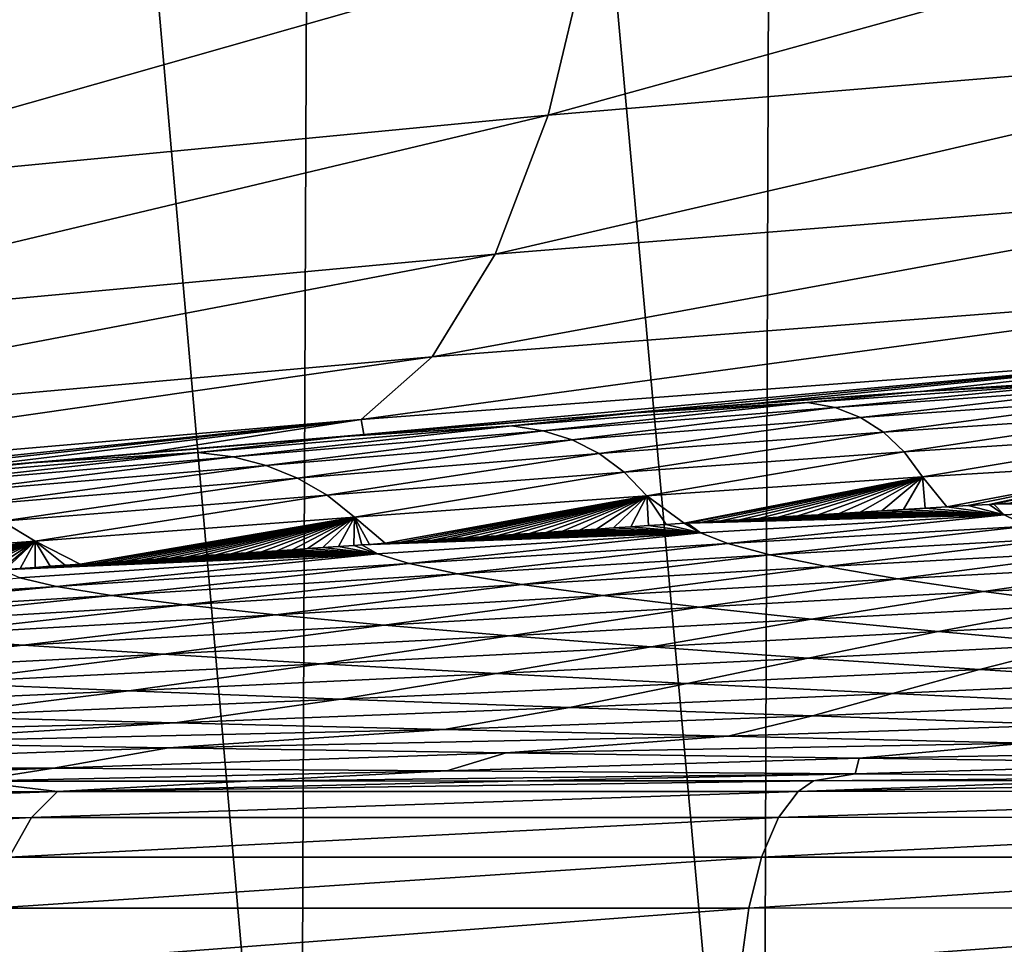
# Model space of a CAD drawing. Header units: metres. Extents: x -136 to 36, y -263 to -20.
# Tile 40 of 99: x -8.9 to -6.12, y -69.53 to -66.92. Entities that reach past the tile are written whole.
import ezdxf

# ---------------------------------------------------------------- set-up
doc = ezdxf.new("R2010")
doc.units = ezdxf.units.M
doc.layers.add('solid_11_382_034_XXX', color=7, linetype='CONTINUOUS')

msp = doc.modelspace()

# ---------------------------------------------------------------- linework, layer by layer
at = {"layer": 'solid_11_382_034_XXX'}
for points in [[(-9.385598, -71.42791, 21.029778), (-8.108493, -71.428543, 21.555204), (-9.320949, -57.603088, 21.058556)], [(-8.108493, -71.428543, 21.555204), (-8.051763, -57.603088, 21.576492), (-9.320949, -57.603088, 21.058556)], [(-8.108493, -71.428543, 21.555204), (-6.802146, -71.429276, 22.003044), (-8.051763, -57.603088, 21.576492)], [(-6.802146, -71.429276, 22.003044), (-6.753975, -57.603088, 22.017899), (-8.051763, -57.603088, 21.576492)], [(-6.802146, -71.429276, 22.003044), (-5.471271, -71.430115, 22.371675), (-6.753975, -57.603088, 22.017899)], [(-5.471271, -71.430115, 22.371675), (-5.432197, -57.603088, 22.381208), (-6.753975, -57.603088, 22.017899)], [(-7.21252, -66.14875, -22.361744), (-7.291728, -66.709427, -22.75013), (-9.639682, -66.944496, -21.849821)], [(-9.519383, -66.389381, -21.476698), (-7.21252, -66.14875, -22.361744), (-9.639682, -66.944496, -21.849821)], [(-4.90018, -66.50061, -23.389259), (-4.976851, -66.989738, -23.873854), (-7.407676, -67.193481, -23.223112)], [(-7.291728, -66.709427, -22.75013), (-4.90018, -66.50061, -23.389259), (-7.407676, -67.193481, -23.223112)], [(-7.291728, -66.709427, -22.75013), (-7.407676, -67.193481, -23.223112), (-9.804714, -67.423759, -22.302496)], [(-9.639682, -66.944496, -21.849821), (-7.291728, -66.709427, -22.75013), (-9.804714, -67.423759, -22.302496)], [(-4.976851, -66.989738, -23.873854), (-5.076793, -67.386436, -24.432953), (-7.556828, -67.586166, -23.766273)], [(-7.407676, -67.193481, -23.223112), (-4.976851, -66.989738, -23.873854), (-7.556828, -67.586166, -23.766273)], [(-7.407676, -67.193481, -23.223112), (-7.556828, -67.586166, -23.766273), (-10.009449, -67.812561, -22.820921)], [(-9.804714, -67.423759, -22.302496), (-7.407676, -67.193481, -23.223112), (-10.009449, -67.812561, -22.820921)], [(-5.076793, -67.386436, -24.432953), (-5.196957, -67.678612, -25.049513), (-7.734636, -67.875496, -24.363049)], [(-7.556828, -67.586166, -23.766273), (-5.076793, -67.386436, -24.432953), (-7.734636, -67.875496, -24.363049)], [(-7.556828, -67.586166, -23.766273), (-7.734636, -67.875496, -24.363049), (-10.247643, -68.099037, -23.389288)], [(-10.009449, -67.812561, -22.820921), (-7.556828, -67.586166, -23.766273), (-10.247643, -68.099037, -23.389288)], [(-5.196957, -67.678612, -25.049513), (-5.33368, -67.857361, -25.704729), (-7.935678, -68.052658, -24.995239)], [(-7.734636, -67.875496, -24.363049), (-5.196957, -67.678612, -25.049513), (-7.935678, -68.052658, -24.995239)], [(-7.734636, -67.875496, -24.363049), (-7.935678, -68.052658, -24.995239), (-10.512033, -68.27446, -23.990263)], [(-10.247643, -68.099037, -23.389288), (-7.734636, -67.875496, -24.363049), (-10.512033, -68.27446, -23.990263)], [(-7.935678, -68.052658, -24.995239), (-5.33368, -67.857361, -25.704729), (-7.927966, -68.094925, -25.606195)], [(-5.33368, -67.857361, -25.704729), (-7.233705, -68.038742, -25.835083), (-7.927966, -68.094925, -25.606195)], [(-5.33368, -67.857361, -25.704729), (-6.814821, -68.006569, -25.964016), (-7.233705, -68.038742, -25.835083)], [(-5.33368, -67.857361, -25.704729), (-6.356365, -67.973404, -26.096992), (-6.814821, -68.006569, -25.964016)], [(-5.33368, -67.857361, -25.704729), (-5.914826, -67.943878, -26.216711), (-6.356365, -67.973404, -26.096992)], [(-5.863993, -67.947128, -30.631651), (-6.372053, -67.974518, -26.52634), (-5.589823, -67.923767, -26.573971)], [(-5.914826, -67.943878, -26.216711), (-5.589823, -67.923767, -26.573971), (-6.372053, -67.974518, -26.52634)], [(-5.863993, -67.947128, -30.631651), (-6.676226, -68.004288, -30.622438), (-6.372053, -67.974518, -26.52634)], [(-6.598224, -68.018814, -34.749725), (-6.676226, -68.004288, -30.622438), (-5.863993, -67.947128, -30.631651)], [(-5.795732, -67.96244, -34.71413), (-6.598224, -68.018814, -34.749725), (-5.863993, -67.947128, -30.631651)], [(-6.526644, -68.046448, -38.895252), (-6.598224, -68.018814, -34.749725), (-5.795732, -67.96244, -34.71413)], [(-5.734145, -67.991554, -38.815613), (-6.526644, -68.046448, -38.895252), (-5.795732, -67.96244, -34.71413)], [(-6.356365, -67.973404, -26.096992), (-5.914826, -67.943878, -26.216711), (-6.372053, -67.974518, -26.52634)], [(-6.676226, -68.004288, -30.622438), (-7.160869, -68.033272, -26.470268), (-6.372053, -67.974518, -26.52634)], [(-6.814821, -68.006569, -25.964016), (-6.372053, -67.974518, -26.52634), (-7.160869, -68.033272, -26.470268)], [(-6.814821, -68.006569, -25.964016), (-6.356365, -67.973404, -26.096992), (-6.372053, -67.974518, -26.52634)], [(-6.676226, -68.004288, -30.622438), (-7.509887, -68.070244, -30.613489), (-7.160869, -68.033272, -26.470268)], [(-7.421798, -68.083885, -34.794861), (-7.509887, -68.070244, -30.613489), (-6.676226, -68.004288, -30.622438)], [(-6.598224, -68.018814, -34.749725), (-7.421798, -68.083885, -34.794861), (-6.676226, -68.004288, -30.622438)], [(-7.233705, -68.038742, -25.835083), (-6.814821, -68.006569, -25.964016), (-7.160869, -68.033272, -26.470268)], [(-6.461481, -68.087723, -43.071056), (-6.526644, -68.046448, -38.895252), (-5.734145, -67.991554, -38.815613)], [(-5.679261, -68.035019, -42.948616), (-6.461481, -68.087723, -43.071056), (-5.734145, -67.991554, -38.815613)], [(-7.509887, -68.070244, -30.613489), (-7.982633, -68.100014, -26.405966), (-7.160869, -68.033272, -26.470268)], [(-7.233705, -68.038742, -25.835083), (-7.160869, -68.033272, -26.470268), (-7.982633, -68.100014, -26.405966)], [(-7.927966, -68.094925, -25.606195), (-7.233705, -68.038742, -25.835083), (-7.982633, -68.100014, -26.405966)], [(-7.339628, -68.109856, -38.992989), (-7.421798, -68.083885, -34.794861), (-6.598224, -68.018814, -34.749725)], [(-6.526644, -68.046448, -38.895252), (-7.339628, -68.109856, -38.992989), (-6.598224, -68.018814, -34.749725)], [(-6.403062, -68.143364, -47.287144), (-6.461481, -68.087723, -43.071056), (-5.679261, -68.035019, -42.948616)], [(-5.631381, -68.09359, -47.123524), (-6.403062, -68.143364, -47.287144), (-5.679261, -68.035019, -42.948616)], [(-10.512033, -68.27446, -23.990263), (-7.935678, -68.052658, -24.995239), (-10.268289, -68.292328, -24.690817)], [(-7.935678, -68.052658, -24.995239), (-9.698132, -68.244476, -24.935339), (-10.268289, -68.292328, -24.690817)], [(-7.935678, -68.052658, -24.995239), (-9.126869, -68.196053, -25.166014), (-9.698132, -68.244476, -24.935339)], [(-7.935678, -68.052658, -24.995239), (-8.543475, -68.14653, -25.387444), (-9.126869, -68.196053, -25.166014)], [(-7.935678, -68.052658, -24.995239), (-7.927966, -68.094925, -25.606195), (-8.543475, -68.14653, -25.387444)], [(-7.509887, -68.070244, -30.613489), (-8.395687, -68.145004, -30.604303), (-7.982633, -68.100014, -26.405966)], [(-8.296801, -68.157646, -34.848331), (-8.395687, -68.145004, -30.604303), (-7.509887, -68.070244, -30.613489)], [(-7.421798, -68.083885, -34.794861), (-8.296801, -68.157646, -34.848331), (-7.509887, -68.070244, -30.613489)], [(-7.263322, -68.148636, -43.218956), (-7.339628, -68.109856, -38.992989), (-6.526644, -68.046448, -38.895252)], [(-6.461481, -68.087723, -43.071056), (-7.263322, -68.148636, -43.218956), (-6.526644, -68.046448, -38.895252)], [(-8.395687, -68.145004, -30.604303), (-8.864514, -68.174736, -26.333658), (-7.982633, -68.100014, -26.405966)], [(-8.543475, -68.14653, -25.387444), (-7.982633, -68.100014, -26.405966), (-8.864514, -68.174736, -26.333658)], [(-8.543475, -68.14653, -25.387444), (-7.927966, -68.094925, -25.606195), (-7.982633, -68.100014, -26.405966)], [(-8.203141, -68.181755, -39.10709), (-8.296801, -68.157646, -34.848331), (-7.421798, -68.083885, -34.794861)], [(-7.339628, -68.109856, -38.992989), (-8.203141, -68.181755, -39.10709), (-7.421798, -68.083885, -34.794861)], [(-7.193243, -68.200912, -47.481987), (-7.263322, -68.148636, -43.218956), (-6.461481, -68.087723, -43.071056)], [(-6.403062, -68.143364, -47.287144), (-7.193243, -68.200912, -47.481987), (-6.461481, -68.087723, -43.071056)], [(-6.351252, -68.21405, -51.551006), (-6.403062, -68.143364, -47.287144), (-5.631381, -68.09359, -47.123524)], [(-5.590399, -68.167976, -51.348145), (-6.351252, -68.21405, -51.551006), (-5.631381, -68.09359, -47.123524)], [(-8.114593, -68.217735, -43.390347), (-8.203141, -68.181755, -39.10709), (-7.339628, -68.109856, -38.992989)], [(-7.263322, -68.148636, -43.218956), (-8.114593, -68.217735, -43.390347), (-7.339628, -68.109856, -38.992989)], [(-8.395687, -68.145004, -30.604303), (-9.36487, -68.228554, -30.594374), (-8.864514, -68.174736, -26.333658)], [(-9.254107, -68.240097, -34.908913), (-9.36487, -68.228554, -30.594374), (-8.395687, -68.145004, -30.604303)], [(-8.296801, -68.157646, -34.848331), (-9.254107, -68.240097, -34.908913), (-8.395687, -68.145004, -30.604303)], [(-9.126869, -68.196053, -25.166014), (-8.543475, -68.14653, -25.387444), (-8.864514, -68.174736, -26.333658)], [(-8.031556, -68.266212, -47.706264), (-8.114593, -68.217735, -43.390347), (-7.263322, -68.148636, -43.218956)], [(-7.193243, -68.200912, -47.481987), (-8.031556, -68.266212, -47.706264), (-7.263322, -68.148636, -43.218956)], [(-7.129207, -68.267311, -51.788979), (-7.193243, -68.200912, -47.481987), (-6.403062, -68.143364, -47.287144)], [(-6.351252, -68.21405, -51.551006), (-7.129207, -68.267311, -51.788979), (-6.403062, -68.143364, -47.287144)], [(-9.36487, -68.228554, -30.594374), (-9.833825, -68.257454, -26.253569), (-8.864514, -68.174736, -26.333658)], [(-9.126869, -68.196053, -25.166014), (-8.864514, -68.174736, -26.333658), (-9.833825, -68.257454, -26.253569)], [(-9.147758, -68.262123, -39.235798), (-9.254107, -68.240097, -34.908913), (-8.296801, -68.157646, -34.848331)], [(-8.203141, -68.181755, -39.10709), (-9.147758, -68.262123, -39.235798), (-8.296801, -68.157646, -34.848331)], [(-9.045621, -68.294991, -43.583244), (-9.147758, -68.262123, -39.235798), (-8.203141, -68.181755, -39.10709)], [(-8.114593, -68.217735, -43.390347), (-9.045621, -68.294991, -43.583244), (-8.203141, -68.181755, -39.10709)], [(-5.590399, -68.167976, -51.348145), (-6.282817, -68.298851, -55.855068), (-6.351252, -68.21405, -51.551006)], [(-5.590399, -68.167976, -51.348145), (-6.222618, -68.295303, -55.834583), (-6.282817, -68.298851, -55.855068)], [(-5.590399, -68.167976, -51.348145), (-6.16329, -68.29184, -55.814598), (-6.222618, -68.295303, -55.834583)], [(-5.590399, -68.167976, -51.348145), (-6.149802, -68.291054, -55.810085), (-6.16329, -68.29184, -55.814598)], [(-5.590399, -68.167976, -51.348145), (-6.105077, -68.288475, -55.795193), (-6.149802, -68.291054, -55.810085)], [(-7.953787, -68.327721, -52.060905), (-8.031556, -68.266212, -47.706264), (-7.193243, -68.200912, -47.481987)], [(-7.129207, -68.267311, -51.788979), (-7.953787, -68.327721, -52.060905), (-7.193243, -68.200912, -47.481987)], [(-8.948153, -68.339211, -47.958157), (-9.045621, -68.294991, -43.583244), (-8.114593, -68.217735, -43.390347)], [(-8.031556, -68.266212, -47.706264), (-8.948153, -68.339211, -47.958157), (-8.114593, -68.217735, -43.390347)], [(-6.351252, -68.21405, -51.551006), (-7.024154, -68.345154, -56.122173), (-7.129207, -68.267311, -51.788979)], [(-6.351252, -68.21405, -51.551006), (-7.014136, -68.344505, -56.118412), (-7.024154, -68.345154, -56.122173)], [(-6.351252, -68.21405, -51.551006), (-6.972786, -68.34182, -56.102917), (-7.014136, -68.344505, -56.118412)], [(-6.351252, -68.21405, -51.551006), (-6.920642, -68.338448, -56.083466), (-6.972786, -68.34182, -56.102917)], [(-6.351252, -68.21405, -51.551006), (-6.867645, -68.335037, -56.063801), (-6.920642, -68.338448, -56.083466)], [(-6.351252, -68.21405, -51.551006), (-6.813717, -68.331589, -56.0439), (-6.867645, -68.335037, -56.063801)], [(-6.351252, -68.21405, -51.551006), (-6.758768, -68.328094, -56.023746), (-6.813717, -68.331589, -56.0439)], [(-6.351252, -68.21405, -51.551006), (-6.702691, -68.324554, -56.003311), (-6.758768, -68.328094, -56.023746)], [(-6.351252, -68.21405, -51.551006), (-6.645348, -68.320953, -55.982555), (-6.702691, -68.324554, -56.003311)], [(-6.351252, -68.21405, -51.551006), (-6.586666, -68.317299, -55.961472), (-6.645348, -68.320953, -55.982555)], [(-6.351252, -68.21405, -51.551006), (-6.526768, -68.313599, -55.940125), (-6.586666, -68.317299, -55.961472)], [(-6.351252, -68.21405, -51.551006), (-6.46598, -68.309875, -55.918636), (-6.526768, -68.313599, -55.940125)], [(-6.351252, -68.21405, -51.551006), (-6.404798, -68.30616, -55.897202), (-6.46598, -68.309875, -55.918636)], [(-6.351252, -68.21405, -51.551006), (-6.343635, -68.302475, -55.875973), (-6.404798, -68.30616, -55.897202)], [(-6.351252, -68.21405, -51.551006), (-6.282817, -68.298851, -55.855068), (-6.343635, -68.302475, -55.875973)], [(-8.855033, -68.395256, -52.36562), (-8.948153, -68.339211, -47.958157), (-8.031556, -68.266212, -47.706264)], [(-7.953787, -68.327721, -52.060905), (-8.855033, -68.395256, -52.36562), (-8.031556, -68.266212, -47.706264)], [(-7.129207, -68.267311, -51.788979), (-7.867836, -68.401703, -56.448376), (-7.953787, -68.327721, -52.060905)], [(-7.129207, -68.267311, -51.788979), (-7.82354, -68.398682, -56.430927), (-7.867836, -68.401703, -56.448376)], [(-7.129207, -68.267311, -51.788979), (-7.779044, -68.395645, -56.413418), (-7.82354, -68.398682, -56.430927)], [(-7.129207, -68.267311, -51.788979), (-7.734336, -68.392601, -56.395855), (-7.779044, -68.395645, -56.413418)], [(-7.129207, -68.267311, -51.788979), (-7.689406, -68.389549, -56.378231), (-7.734336, -68.392601, -56.395855)], [(-7.129207, -68.267311, -51.788979), (-7.644232, -68.386482, -56.360542), (-7.689406, -68.389549, -56.378231)], [(-7.129207, -68.267311, -51.788979), (-7.598795, -68.3834, -56.342785), (-7.644232, -68.386482, -56.360542)], [(-7.129207, -68.267311, -51.788979), (-7.553076, -68.38031, -56.324955), (-7.598795, -68.3834, -56.342785)], [(-7.129207, -68.267311, -51.788979), (-7.507051, -68.377205, -56.307041), (-7.553076, -68.38031, -56.324955)], [(-7.129207, -68.267311, -51.788979), (-7.460695, -68.374084, -56.289043), (-7.507051, -68.377205, -56.307041)], [(-7.129207, -68.267311, -51.788979), (-7.413988, -68.370949, -56.270954), (-7.460695, -68.374084, -56.289043)], [(-7.129207, -68.267311, -51.788979), (-7.366908, -68.367798, -56.252769), (-7.413988, -68.370949, -56.270954)], [(-7.129207, -68.267311, -51.788979), (-7.319431, -68.364624, -56.234489), (-7.366908, -68.367798, -56.252769)], [(-7.129207, -68.267311, -51.788979), (-7.271519, -68.361435, -56.216095), (-7.319431, -68.364624, -56.234489)], [(-7.129207, -68.267311, -51.788979), (-7.223139, -68.358231, -56.197582), (-7.271519, -68.361435, -56.216095)], [(-7.129207, -68.267311, -51.788979), (-7.174254, -68.354996, -56.178947), (-7.223139, -68.358231, -56.197582)], [(-7.129207, -68.267311, -51.788979), (-7.124829, -68.351746, -56.160175), (-7.174254, -68.354996, -56.178947)], [(-7.129207, -68.267311, -51.788979), (-7.024154, -68.345154, -56.122173), (-7.074814, -68.348465, -56.141254)], [(-7.129207, -68.267311, -51.788979), (-7.074814, -68.348465, -56.141254), (-7.124829, -68.351746, -56.160175)], [(-6.282817, -68.298851, -55.855068), (-6.222618, -68.295303, -55.834583), (-6.120473, -68.321259, -57.148487)], [(-6.222618, -68.295303, -55.834583), (-6.16329, -68.29184, -55.814598), (-6.120473, -68.321259, -57.148487)], [(-6.16329, -68.29184, -55.814598), (-6.149802, -68.291054, -55.810085), (-6.120473, -68.321259, -57.148487)], [(-5.274636, -68.277786, -56.878716), (-6.120473, -68.321259, -57.148487), (-6.149802, -68.291054, -55.810085)], [(-6.105077, -68.288475, -55.795193), (-5.274636, -68.277786, -56.878716), (-6.149802, -68.291054, -55.810085)], [(-5.274636, -68.277786, -56.878716), (-6.055067, -68.353294, -58.498539), (-6.120473, -68.321259, -57.148487)], [(-6.120473, -68.321259, -57.148487), (-6.977818, -68.372612, -57.465477), (-7.014136, -68.344505, -56.118412)], [(-6.972786, -68.34182, -56.102917), (-6.120473, -68.321259, -57.148487), (-7.014136, -68.344505, -56.118412)], [(-6.120473, -68.321259, -57.148487), (-6.900707, -68.402428, -58.822289), (-6.977818, -68.372612, -57.465477)], [(-6.972786, -68.34182, -56.102917), (-6.920642, -68.338448, -56.083466), (-6.120473, -68.321259, -57.148487)], [(-6.920642, -68.338448, -56.083466), (-6.867645, -68.335037, -56.063801), (-6.120473, -68.321259, -57.148487)], [(-6.120473, -68.321259, -57.148487), (-6.055067, -68.353294, -58.498539), (-6.900707, -68.402428, -58.822289)], [(-6.867645, -68.335037, -56.063801), (-6.813717, -68.331589, -56.0439), (-6.120473, -68.321259, -57.148487)], [(-6.813717, -68.331589, -56.0439), (-6.758768, -68.328094, -56.023746), (-6.120473, -68.321259, -57.148487)], [(-6.758768, -68.328094, -56.023746), (-6.702691, -68.324554, -56.003311), (-6.120473, -68.321259, -57.148487)], [(-6.702691, -68.324554, -56.003311), (-6.645348, -68.320953, -55.982555), (-6.120473, -68.321259, -57.148487)], [(-6.645348, -68.320953, -55.982555), (-6.586666, -68.317299, -55.961472), (-6.120473, -68.321259, -57.148487)], [(-6.586666, -68.317299, -55.961472), (-6.526768, -68.313599, -55.940125), (-6.120473, -68.321259, -57.148487)], [(-6.526768, -68.313599, -55.940125), (-6.46598, -68.309875, -55.918636), (-6.120473, -68.321259, -57.148487)], [(-6.46598, -68.309875, -55.918636), (-6.404798, -68.30616, -55.897202), (-6.120473, -68.321259, -57.148487)], [(-6.404798, -68.30616, -55.897202), (-6.343635, -68.302475, -55.875973), (-6.120473, -68.321259, -57.148487)], [(-6.343635, -68.302475, -55.875973), (-6.282817, -68.298851, -55.855068), (-6.120473, -68.321259, -57.148487)], [(-8.855033, -68.395256, -52.36562), (-9.862696, -68.469894, -52.701958), (-8.948153, -68.339211, -47.958157)], [(-7.953787, -68.327721, -52.060905), (-8.728208, -68.460808, -56.78931), (-8.855033, -68.395256, -52.36562)], [(-7.953787, -68.327721, -52.060905), (-8.685831, -68.457901, -56.772522), (-8.728208, -68.460808, -56.78931)], [(-7.953787, -68.327721, -52.060905), (-8.643426, -68.454987, -56.755711), (-8.685831, -68.457901, -56.772522)], [(-7.953787, -68.327721, -52.060905), (-8.600986, -68.452065, -56.738884), (-8.643426, -68.454987, -56.755711)], [(-7.953787, -68.327721, -52.060905), (-8.558505, -68.449142, -56.722031), (-8.600986, -68.452065, -56.738884)], [(-7.953787, -68.327721, -52.060905), (-8.51598, -68.44622, -56.705158), (-8.558505, -68.449142, -56.722031)], [(-7.953787, -68.327721, -52.060905), (-8.473402, -68.443291, -56.688263), (-8.51598, -68.44622, -56.705158)], [(-7.953787, -68.327721, -52.060905), (-8.430767, -68.440361, -56.671341), (-8.473402, -68.443291, -56.688263)], [(-7.953787, -68.327721, -52.060905), (-8.388068, -68.437416, -56.654392), (-8.430767, -68.440361, -56.671341)], [(-7.953787, -68.327721, -52.060905), (-8.345297, -68.434479, -56.637417), (-8.388068, -68.437416, -56.654392)], [(-7.953787, -68.327721, -52.060905), (-8.302449, -68.431526, -56.620411), (-8.345297, -68.434479, -56.637417)], [(-7.953787, -68.327721, -52.060905), (-8.259516, -68.428574, -56.603378), (-8.302449, -68.431526, -56.620411)], [(-7.953787, -68.327721, -52.060905), (-8.216489, -68.425613, -56.586308), (-8.259516, -68.428574, -56.603378)], [(-7.953787, -68.327721, -52.060905), (-8.17336, -68.422653, -56.569206), (-8.216489, -68.425613, -56.586308)], [(-7.953787, -68.327721, -52.060905), (-8.130121, -68.419685, -56.552071), (-8.17336, -68.422653, -56.569206)], [(-7.953787, -68.327721, -52.060905), (-8.086764, -68.416702, -56.534897), (-8.130121, -68.419685, -56.552071)], [(-7.953787, -68.327721, -52.060905), (-8.043278, -68.413719, -56.517681), (-8.086764, -68.416702, -56.534897)], [(-7.953787, -68.327721, -52.060905), (-7.999652, -68.410728, -56.500423), (-8.043278, -68.413719, -56.517681)], [(-7.953787, -68.327721, -52.060905), (-7.955877, -68.40773, -56.48312), (-7.999652, -68.410728, -56.500423)], [(-7.953787, -68.327721, -52.060905), (-7.933277, -68.406181, -56.474194), (-7.955877, -68.40773, -56.48312)], [(-7.953787, -68.327721, -52.060905), (-7.911944, -68.404724, -56.465775), (-7.933277, -68.406181, -56.474194)], [(-7.953787, -68.327721, -52.060905), (-7.867836, -68.401703, -56.448376), (-7.911944, -68.404724, -56.465775)], [(-7.174254, -68.354996, -56.178947), (-7.124829, -68.351746, -56.160175), (-6.977818, -68.372612, -57.465477)], [(-7.124829, -68.351746, -56.160175), (-7.074814, -68.348465, -56.141254), (-6.977818, -68.372612, -57.465477)], [(-7.074814, -68.348465, -56.141254), (-7.024154, -68.345154, -56.122173), (-6.977818, -68.372612, -57.465477)], [(-7.024154, -68.345154, -56.122173), (-7.014136, -68.344505, -56.118412), (-6.977818, -68.372612, -57.465477)], [(-6.977818, -68.372612, -57.465477), (-7.889438, -68.431839, -57.829094), (-7.933277, -68.406181, -56.474194)], [(-7.911944, -68.404724, -56.465775), (-6.977818, -68.372612, -57.465477), (-7.933277, -68.406181, -56.474194)], [(-7.911944, -68.404724, -56.465775), (-7.867836, -68.401703, -56.448376), (-6.977818, -68.372612, -57.465477)], [(-6.977818, -68.372612, -57.465477), (-7.79969, -68.45903, -59.191124), (-7.889438, -68.431839, -57.829094)], [(-7.867836, -68.401703, -56.448376), (-7.82354, -68.398682, -56.430927), (-6.977818, -68.372612, -57.465477)], [(-7.82354, -68.398682, -56.430927), (-7.779044, -68.395645, -56.413418), (-6.977818, -68.372612, -57.465477)], [(-6.977818, -68.372612, -57.465477), (-6.900707, -68.402428, -58.822289), (-7.79969, -68.45903, -59.191124)], [(-7.779044, -68.395645, -56.413418), (-7.734336, -68.392601, -56.395855), (-6.977818, -68.372612, -57.465477)], [(-7.734336, -68.392601, -56.395855), (-7.689406, -68.389549, -56.378231), (-6.977818, -68.372612, -57.465477)], [(-7.689406, -68.389549, -56.378231), (-7.644232, -68.386482, -56.360542), (-6.977818, -68.372612, -57.465477)], [(-7.644232, -68.386482, -56.360542), (-7.598795, -68.3834, -56.342785), (-6.977818, -68.372612, -57.465477)], [(-7.598795, -68.3834, -56.342785), (-7.553076, -68.38031, -56.324955), (-6.977818, -68.372612, -57.465477)], [(-7.553076, -68.38031, -56.324955), (-7.507051, -68.377205, -56.307041), (-6.977818, -68.372612, -57.465477)], [(-7.507051, -68.377205, -56.307041), (-7.460695, -68.374084, -56.289043), (-6.977818, -68.372612, -57.465477)], [(-7.460695, -68.374084, -56.289043), (-7.413988, -68.370949, -56.270954), (-6.977818, -68.372612, -57.465477)], [(-7.413988, -68.370949, -56.270954), (-7.366908, -68.367798, -56.252769), (-6.977818, -68.372612, -57.465477)], [(-7.366908, -68.367798, -56.252769), (-7.319431, -68.364624, -56.234489), (-6.977818, -68.372612, -57.465477)], [(-7.319431, -68.364624, -56.234489), (-7.271519, -68.361435, -56.216095), (-6.977818, -68.372612, -57.465477)], [(-7.271519, -68.361435, -56.216095), (-7.223139, -68.358231, -56.197582), (-6.977818, -68.372612, -57.465477)], [(-7.223139, -68.358231, -56.197582), (-7.174254, -68.354996, -56.178947), (-6.977818, -68.372612, -57.465477)], [(-6.055067, -68.353294, -58.498539), (-6.782273, -68.433891, -60.18388), (-6.900707, -68.402428, -58.822289)], [(-6.055067, -68.353294, -58.498539), (-5.95308, -68.387123, -59.855553), (-6.782273, -68.433891, -60.18388)], [(-8.855033, -68.395256, -52.36562), (-9.747152, -68.530037, -57.188644), (-9.862696, -68.469894, -52.701958)], [(-8.855033, -68.395256, -52.36562), (-9.704315, -68.527161, -57.172085), (-9.747152, -68.530037, -57.188644)], [(-8.855033, -68.395256, -52.36562), (-9.661533, -68.524292, -57.155525), (-9.704315, -68.527161, -57.172085)], [(-8.855033, -68.395256, -52.36562), (-9.618801, -68.521423, -57.138958), (-9.661533, -68.524292, -57.155525)], [(-8.855033, -68.395256, -52.36562), (-9.576118, -68.518547, -57.122387), (-9.618801, -68.521423, -57.138958)], [(-8.855033, -68.395256, -52.36562), (-9.533481, -68.515678, -57.105816), (-9.576118, -68.518547, -57.122387)], [(-8.855033, -68.395256, -52.36562), (-9.490888, -68.512802, -57.089237), (-9.533481, -68.515678, -57.105816)], [(-8.855033, -68.395256, -52.36562), (-9.448335, -68.509926, -57.072651), (-9.490888, -68.512802, -57.089237)], [(-8.855033, -68.395256, -52.36562), (-9.40582, -68.50705, -57.056061), (-9.448335, -68.509926, -57.072651)], [(-8.855033, -68.395256, -52.36562), (-9.363341, -68.504173, -57.039463), (-9.40582, -68.50705, -57.056061)], [(-8.855033, -68.395256, -52.36562), (-9.320895, -68.501297, -57.022861), (-9.363341, -68.504173, -57.039463)], [(-8.855033, -68.395256, -52.36562), (-9.278478, -68.498413, -57.006248), (-9.320895, -68.501297, -57.022861)], [(-8.855033, -68.395256, -52.36562), (-9.236088, -68.495537, -56.989628), (-9.278478, -68.498413, -57.006248)], [(-8.855033, -68.395256, -52.36562), (-9.193721, -68.492653, -56.973), (-9.236088, -68.495537, -56.989628)], [(-8.855033, -68.395256, -52.36562), (-9.151374, -68.489769, -56.956364), (-9.193721, -68.492653, -56.973)], [(-8.855033, -68.395256, -52.36562), (-9.109044, -68.486885, -56.939716), (-9.151374, -68.489769, -56.956364)], [(-8.855033, -68.395256, -52.36562), (-9.066727, -68.483994, -56.923058), (-9.109044, -68.486885, -56.939716)], [(-8.855033, -68.395256, -52.36562), (-9.024419, -68.481102, -56.906387), (-9.066727, -68.483994, -56.923058)], [(-8.855033, -68.395256, -52.36562), (-8.982118, -68.47821, -56.889706), (-9.024419, -68.481102, -56.906387)], [(-8.855033, -68.395256, -52.36562), (-8.951207, -68.476097, -56.877506), (-8.982118, -68.47821, -56.889706)], [(-8.855033, -68.395256, -52.36562), (-8.939819, -68.475319, -56.873009), (-8.951207, -68.476097, -56.877506)], [(-8.855033, -68.395256, -52.36562), (-8.897517, -68.47242, -56.8563), (-8.939819, -68.475319, -56.873009)], [(-8.855033, -68.395256, -52.36562), (-8.85521, -68.469521, -56.839577), (-8.897517, -68.47242, -56.8563)], [(-8.855033, -68.395256, -52.36562), (-8.812893, -68.466621, -56.822838), (-8.85521, -68.469521, -56.839577)], [(-8.855033, -68.395256, -52.36562), (-8.728208, -68.460808, -56.78931), (-8.77056, -68.463715, -56.806084)], [(-8.855033, -68.395256, -52.36562), (-8.77056, -68.463715, -56.806084), (-8.812893, -68.466621, -56.822838)], [(-7.955877, -68.40773, -56.48312), (-7.933277, -68.406181, -56.474194), (-7.889438, -68.431839, -57.829094)], [(-6.900707, -68.402428, -58.822289), (-7.66373, -68.487709, -60.555183), (-7.79969, -68.45903, -59.191124)], [(-6.900707, -68.402428, -58.822289), (-6.782273, -68.433891, -60.18388), (-7.66373, -68.487709, -60.555183)], [(-5.95308, -68.387123, -59.855553), (-6.62228, -68.466942, -61.544689), (-6.782273, -68.433891, -60.18388)], [(-5.95308, -68.387123, -59.855553), (-5.814086, -68.422661, -61.214165), (-6.62228, -68.466942, -61.544689)], [(-7.889438, -68.431839, -57.829094), (-8.899006, -68.498985, -58.240395), (-8.951207, -68.476097, -56.877506)], [(-8.939819, -68.475319, -56.873009), (-7.889438, -68.431839, -57.829094), (-8.951207, -68.476097, -56.877506)], [(-8.939819, -68.475319, -56.873009), (-8.897517, -68.47242, -56.8563), (-7.889438, -68.431839, -57.829094)], [(-7.889438, -68.431839, -57.829094), (-8.795354, -68.523193, -59.607384), (-8.899006, -68.498985, -58.240395)], [(-8.897517, -68.47242, -56.8563), (-8.85521, -68.469521, -56.839577), (-7.889438, -68.431839, -57.829094)], [(-8.85521, -68.469521, -56.839577), (-8.812893, -68.466621, -56.822838), (-7.889438, -68.431839, -57.829094)], [(-8.812893, -68.466621, -56.822838), (-8.77056, -68.463715, -56.806084), (-7.889438, -68.431839, -57.829094)], [(-7.889438, -68.431839, -57.829094), (-7.79969, -68.45903, -59.191124), (-8.795354, -68.523193, -59.607384)], [(-8.77056, -68.463715, -56.806084), (-8.728208, -68.460808, -56.78931), (-7.889438, -68.431839, -57.829094)], [(-8.728208, -68.460808, -56.78931), (-8.685831, -68.457901, -56.772522), (-7.889438, -68.431839, -57.829094)], [(-8.685831, -68.457901, -56.772522), (-8.643426, -68.454987, -56.755711), (-7.889438, -68.431839, -57.829094)], [(-8.643426, -68.454987, -56.755711), (-8.600986, -68.452065, -56.738884), (-7.889438, -68.431839, -57.829094)], [(-8.600986, -68.452065, -56.738884), (-8.558505, -68.449142, -56.722031), (-7.889438, -68.431839, -57.829094)], [(-8.558505, -68.449142, -56.722031), (-8.51598, -68.44622, -56.705158), (-7.889438, -68.431839, -57.829094)], [(-8.51598, -68.44622, -56.705158), (-8.473402, -68.443291, -56.688263), (-7.889438, -68.431839, -57.829094)], [(-8.473402, -68.443291, -56.688263), (-8.430767, -68.440361, -56.671341), (-7.889438, -68.431839, -57.829094)], [(-8.430767, -68.440361, -56.671341), (-8.388068, -68.437416, -56.654392), (-7.889438, -68.431839, -57.829094)], [(-8.388068, -68.437416, -56.654392), (-8.345297, -68.434479, -56.637417), (-7.889438, -68.431839, -57.829094)], [(-8.345297, -68.434479, -56.637417), (-8.302449, -68.431526, -56.620411), (-7.889438, -68.431839, -57.829094)], [(-8.302449, -68.431526, -56.620411), (-8.259516, -68.428574, -56.603378), (-7.889438, -68.431839, -57.829094)], [(-8.259516, -68.428574, -56.603378), (-8.216489, -68.425613, -56.586308), (-7.889438, -68.431839, -57.829094)], [(-8.216489, -68.425613, -56.586308), (-8.17336, -68.422653, -56.569206), (-7.889438, -68.431839, -57.829094)], [(-8.17336, -68.422653, -56.569206), (-8.130121, -68.419685, -56.552071), (-7.889438, -68.431839, -57.829094)], [(-8.130121, -68.419685, -56.552071), (-8.086764, -68.416702, -56.534897), (-7.889438, -68.431839, -57.829094)], [(-8.086764, -68.416702, -56.534897), (-8.043278, -68.413719, -56.517681), (-7.889438, -68.431839, -57.829094)], [(-8.043278, -68.413719, -56.517681), (-7.999652, -68.410728, -56.500423), (-7.889438, -68.431839, -57.829094)], [(-7.999652, -68.410728, -56.500423), (-7.955877, -68.40773, -56.48312), (-7.889438, -68.431839, -57.829094)], [(-6.782273, -68.433891, -60.18388), (-7.481556, -68.517815, -61.915585), (-7.66373, -68.487709, -60.555183)], [(-6.782273, -68.433891, -60.18388), (-6.62228, -68.466942, -61.544689), (-7.481556, -68.517815, -61.915585)], [(-5.814086, -68.422661, -61.214165), (-6.420947, -68.501495, -62.899532), (-6.62228, -68.466942, -61.544689)], [(-5.814086, -68.422661, -61.214165), (-5.638114, -68.459816, -62.569336), (-6.420947, -68.501495, -62.899532)], [(-7.79969, -68.45903, -59.191124), (-8.6402, -68.548706, -60.973255), (-8.795354, -68.523193, -59.607384)], [(-7.79969, -68.45903, -59.191124), (-7.66373, -68.487709, -60.555183), (-8.6402, -68.548706, -60.973255)], [(-5.638114, -68.459816, -62.569336), (-6.178985, -68.537445, -64.243378), (-6.420947, -68.501495, -62.899532)], [(-5.638114, -68.459816, -62.569336), (-5.425687, -68.498474, -63.91613), (-6.178985, -68.537445, -64.243378)], [(-7.66373, -68.487709, -60.555183), (-8.433805, -68.57547, -62.332214), (-8.6402, -68.548706, -60.973255)], [(-7.66373, -68.487709, -60.555183), (-7.481556, -68.517815, -61.915585), (-8.433805, -68.57547, -62.332214)], [(-6.62228, -68.466942, -61.544689), (-7.253613, -68.549271, -63.267082), (-7.481556, -68.517815, -61.915585)], [(-6.62228, -68.466942, -61.544689), (-6.420947, -68.501495, -62.899532), (-7.253613, -68.549271, -63.267082)], [(-8.899006, -68.498985, -58.240395), (-8.795354, -68.523193, -59.607384), (-9.930806, -68.594963, -60.070374)], [(-7.481556, -68.517815, -61.915585), (-8.176868, -68.603416, -63.678982), (-8.433805, -68.57547, -62.332214)], [(-7.481556, -68.517815, -61.915585), (-7.253613, -68.549271, -63.267082), (-8.176868, -68.603416, -63.678982)], [(-6.420947, -68.501495, -62.899532), (-6.980824, -68.582001, -64.604637), (-7.253613, -68.549271, -63.267082)], [(-6.420947, -68.501495, -62.899532), (-6.178985, -68.537445, -64.243378), (-6.980824, -68.582001, -64.604637)], [(-5.425687, -68.498474, -63.91613), (-5.897606, -68.574646, -65.571121), (-6.178985, -68.537445, -64.243378)], [(-8.795354, -68.523193, -59.607384), (-9.754555, -68.616959, -61.437351), (-9.930806, -68.594963, -60.070374)], [(-8.795354, -68.523193, -59.607384), (-8.6402, -68.548706, -60.973255), (-9.754555, -68.616959, -61.437351)], [(-6.178985, -68.537445, -64.243378), (-6.664588, -68.615875, -65.923157), (-6.980824, -68.582001, -64.604637)], [(-6.178985, -68.537445, -64.243378), (-5.897606, -68.574646, -65.571121), (-6.664588, -68.615875, -65.923157)], [(-8.6402, -68.548706, -60.973255), (-9.521525, -68.640007, -62.793934), (-9.754555, -68.616959, -61.437351)], [(-8.6402, -68.548706, -60.973255), (-8.433805, -68.57547, -62.332214), (-9.521525, -68.640007, -62.793934)], [(-7.253613, -68.549271, -63.267082), (-7.870544, -68.632484, -65.008537), (-8.176868, -68.603416, -63.678982)], [(-7.253613, -68.549271, -63.267082), (-6.980824, -68.582001, -64.604637), (-7.870544, -68.632484, -65.008537)], [(-8.433805, -68.57547, -62.332214), (-9.232685, -68.664063, -64.134789), (-9.521525, -68.640007, -62.793934)], [(-8.433805, -68.57547, -62.332214), (-8.176868, -68.603416, -63.678982), (-9.232685, -68.664063, -64.134789)], [(-6.980824, -68.582001, -64.604637), (-7.516442, -68.662575, -66.315834), (-7.870544, -68.632484, -65.008537)], [(-6.980824, -68.582001, -64.604637), (-6.664588, -68.615875, -65.923157), (-7.516442, -68.662575, -66.315834)], [(-5.897606, -68.574646, -65.571121), (-6.30678, -68.650772, -67.217529), (-6.664588, -68.615875, -65.923157)], [(-5.897606, -68.574646, -65.571121), (-5.578507, -68.612976, -66.877625), (-6.30678, -68.650772, -67.217529)], [(-8.176868, -68.603416, -63.678982), (-8.889434, -68.689072, -65.454926), (-9.232685, -68.664063, -64.134789)], [(-8.176868, -68.603416, -63.678982), (-7.870544, -68.632484, -65.008537), (-8.889434, -68.689072, -65.454926)], [(-6.664588, -68.615875, -65.923157), (-7.116618, -68.693596, -67.595825), (-7.516442, -68.662575, -66.315834)], [(-6.664588, -68.615875, -65.923157), (-6.30678, -68.650772, -67.217529), (-7.116618, -68.693596, -67.595825)], [(-5.578507, -68.612976, -66.877625), (-5.909726, -68.686569, -68.482796), (-6.30678, -68.650772, -67.217529)], [(-7.870544, -68.632484, -65.008537), (-8.493601, -68.714966, -66.749329), (-8.889434, -68.689072, -65.454926)], [(-7.870544, -68.632484, -65.008537), (-7.516442, -68.662575, -66.315834), (-8.493601, -68.714966, -66.749329)], [(-6.30678, -68.650772, -67.217529), (-6.673567, -68.725426, -68.84359), (-7.116618, -68.693596, -67.595825)], [(-6.30678, -68.650772, -67.217529), (-5.909726, -68.686569, -68.482796), (-6.673567, -68.725426, -68.84359)], [(-9.232685, -68.664063, -64.134789), (-8.889434, -68.689072, -65.454926), (-10.079195, -68.751961, -65.940033)], [(-7.516442, -68.662575, -66.315834), (-8.047441, -68.741669, -68.012993), (-8.493601, -68.714966, -66.749329)], [(-7.516442, -68.662575, -66.315834), (-7.116618, -68.693596, -67.595825), (-8.047441, -68.741669, -68.012993)], [(-8.889434, -68.689072, -65.454926), (-9.63773, -68.773285, -67.21978), (-10.079195, -68.751961, -65.940033)], [(-8.889434, -68.689072, -65.454926), (-8.493601, -68.714966, -66.749329), (-9.63773, -68.773285, -67.21978)], [(-7.116618, -68.693596, -67.595825), (-7.553625, -68.769104, -69.241058), (-8.047441, -68.741669, -68.012993)], [(-7.116618, -68.693596, -67.595825), (-6.673567, -68.725426, -68.84359), (-7.553625, -68.769104, -69.241058)], [(-5.909726, -68.686569, -68.482796), (-6.190209, -68.757965, -70.054497), (-6.673567, -68.725426, -68.84359)], [(-5.909726, -68.686569, -68.482796), (-5.476193, -68.723114, -69.71431), (-6.190209, -68.757965, -70.054497)], [(-8.493601, -68.714966, -66.749329), (-9.140804, -68.795296, -68.465202), (-9.63773, -68.773285, -67.21978)], [(-8.493601, -68.714966, -66.749329), (-8.047441, -68.741669, -68.012993), (-9.140804, -68.795296, -68.465202)], [(-6.673567, -68.725426, -68.84359), (-7.015237, -68.79718, -70.428886), (-7.553625, -68.769104, -69.241058)], [(-6.673567, -68.725426, -68.84359), (-6.190209, -68.757965, -70.054497), (-7.015237, -68.79718, -70.428886)], [(-5.476193, -68.723114, -69.71431), (-5.669881, -68.791092, -71.22438), (-6.190209, -68.757965, -70.054497)], [(-8.047441, -68.741669, -68.012993), (-8.591275, -68.817924, -69.671417), (-9.140804, -68.795296, -68.465202)], [(-8.047441, -68.741669, -68.012993), (-7.553625, -68.769104, -69.241058), (-8.591275, -68.817924, -69.671417)], [(-6.190209, -68.757965, -70.054497), (-6.435766, -68.825813, -71.572289), (-7.015237, -68.79718, -70.428886)], [(-6.190209, -68.757965, -70.054497), (-5.669881, -68.791092, -71.22438), (-6.435766, -68.825813, -71.572289)], [(-9.140804, -68.795296, -68.465202), (-8.591275, -68.817924, -69.671417), (-9.836905, -68.872223, -70.117149)], [(-7.553625, -68.769104, -69.241058), (-7.992395, -68.841118, -70.833794), (-8.591275, -68.817924, -69.671417)], [(-7.553625, -68.769104, -69.241058), (-7.015237, -68.79718, -70.428886), (-7.992395, -68.841118, -70.833794)], [(-5.669881, -68.791092, -71.22438), (-5.819078, -68.854927, -72.667564), (-6.435766, -68.825813, -71.572289)], [(-8.591275, -68.817924, -69.671417), (-9.17441, -68.890152, -71.251236), (-9.836905, -68.872223, -70.117149)], [(-8.591275, -68.817924, -69.671417), (-7.992395, -68.841118, -70.833794), (-9.17441, -68.890152, -71.251236)], [(-7.015237, -68.79718, -70.428886), (-7.347817, -68.864822, -71.948051), (-7.992395, -68.841118, -70.833794)], [(-7.015237, -68.79718, -70.428886), (-6.435766, -68.825813, -71.572289), (-7.347817, -68.864822, -71.948051)], [(-7.992395, -68.841118, -70.833794), (-8.461176, -68.908516, -72.333557), (-9.17441, -68.890152, -71.251236)], [(-7.992395, -68.841118, -70.833794), (-7.347817, -68.864822, -71.948051), (-8.461176, -68.908516, -72.333557)], [(-6.435766, -68.825813, -71.572289), (-6.66157, -68.888985, -73.010384), (-7.347817, -68.864822, -71.948051)], [(-6.435766, -68.825813, -71.572289), (-5.819078, -68.854927, -72.667564), (-6.66157, -68.888985, -73.010384)], [(-7.347817, -68.864822, -71.948051), (-7.701376, -68.927284, -73.360146), (-8.461176, -68.908516, -72.333557)], [(-7.347817, -68.864822, -71.948051), (-6.66157, -68.888985, -73.010384), (-7.701376, -68.927284, -73.360146)], [(-5.819078, -68.854927, -72.667564), (-5.937979, -68.913544, -74.017479), (-6.66157, -68.888985, -73.010384)], [(-9.17441, -68.890152, -71.251236), (-8.461176, -68.908516, -72.333557), (-10.232842, -68.951599, -72.200737)], [(-6.66157, -68.888985, -73.010384), (-6.899495, -68.946411, -74.327515), (-7.701376, -68.927284, -73.360146)], [(-6.66157, -68.888985, -73.010384), (-5.937979, -68.913544, -74.017479), (-6.899495, -68.946411, -74.327515)], [(-8.461176, -68.908516, -72.333557), (-9.383181, -68.965134, -73.269577), (-10.232842, -68.951599, -72.200737)], [(-8.461176, -68.908516, -72.333557), (-7.701376, -68.927284, -73.360146), (-9.383181, -68.965134, -73.269577)], [(-7.701376, -68.927284, -73.360146), (-8.479208, -68.978996, -74.270958), (-9.383181, -68.965134, -73.269577)], [(-7.701376, -68.927284, -73.360146), (-6.899495, -68.946411, -74.327515), (-8.479208, -68.978996, -74.270958)], [(-5.937979, -68.913544, -74.017479), (-6.060231, -68.965881, -75.232582), (-6.899495, -68.946411, -74.327515)], [(-6.899495, -68.946411, -74.327515), (-7.526407, -68.993179, -75.200874), (-8.479208, -68.978996, -74.270958)], [(-6.899495, -68.946411, -74.327515), (-6.060231, -68.965881, -75.232582), (-7.526407, -68.993179, -75.200874)], [(-9.383181, -68.965134, -73.269577), (-8.479208, -68.978996, -74.270958), (-9.86379, -69.028046, -74.77124)], [(-8.479208, -68.978996, -74.270958), (-8.803238, -69.036041, -75.656853), (-9.86379, -69.028046, -74.77124)], [(-8.479208, -68.978996, -74.270958), (-7.526407, -68.993179, -75.200874), (-8.803238, -69.036041, -75.656853)], [(-6.060231, -68.965881, -75.232582), (-6.530488, -69.007652, -76.055786), (-7.526407, -68.993179, -75.200874)], [(-6.060231, -68.965881, -75.232582), (-5.188389, -68.985664, -76.072716), (-6.530488, -69.007652, -76.055786)], [(-5.188389, -68.985664, -76.072716), (-5.497262, -69.022415, -76.832657), (-6.530488, -69.007652, -76.055786)], [(-7.526407, -68.993179, -75.200874), (-7.693585, -69.044228, -76.4608), (-8.803238, -69.036041, -75.656853)], [(-7.526407, -68.993179, -75.200874), (-6.530488, -69.007652, -76.055786), (-7.693585, -69.044228, -76.4608)], [(-6.530488, -69.007652, -76.055786), (-6.54107, -69.052605, -77.179665), (-7.693585, -69.044228, -76.4608)], [(-6.530488, -69.007652, -76.055786), (-5.497262, -69.022415, -76.832657), (-6.54107, -69.052605, -77.179665)], [(-9.86379, -69.028046, -74.77124), (-8.803238, -69.036041, -75.656853), (-10.533707, -69.073387, -75.67305)], [(-8.803238, -69.036041, -75.656853), (-9.795247, -69.073143, -76.130112), (-10.533707, -69.073387, -75.67305)], [(-8.803238, -69.036041, -75.656853), (-9.036291, -69.072861, -76.553993), (-9.795247, -69.073143, -76.130112)], [(-8.803238, -69.036041, -75.656853), (-7.693585, -69.044228, -76.4608), (-9.036291, -69.072861, -76.553993)], [(-7.693585, -69.044228, -76.4608), (-8.259005, -69.072533, -76.943443), (-9.036291, -69.072861, -76.553993)], [(-7.693585, -69.044228, -76.4608), (-6.54107, -69.052605, -77.179665), (-8.259005, -69.072533, -76.943443)], [(-5.497262, -69.022415, -76.832657), (-5.351953, -69.06118, -77.810509), (-6.54107, -69.052605, -77.179665)], [(-10.762883, -69.102921, -75.732025), (-9.036291, -69.072861, -76.553993), (-8.792344, -69.102409, -76.877289)], [(-8.792344, -69.102409, -76.877289), (-9.036291, -69.072861, -76.553993), (-8.259005, -69.072533, -76.943443)], [(-8.792344, -69.102409, -76.877289), (-7.466138, -69.072151, -77.297142), (-6.659177, -69.071709, -77.614487)], [(-8.792344, -69.102409, -76.877289), (-6.659177, -69.071709, -77.614487), (-6.70187, -69.101662, -77.78521)], [(-8.792344, -69.102409, -76.877289), (-8.259005, -69.072533, -76.943443), (-7.466138, -69.072151, -77.297142)], [(-6.54107, -69.052605, -77.179665), (-7.466138, -69.072151, -77.297142), (-8.259005, -69.072533, -76.943443)], [(-6.54107, -69.052605, -77.179665), (-6.659177, -69.071709, -77.614487), (-7.466138, -69.072151, -77.297142)], [(-6.70187, -69.101662, -77.78521), (-5.836956, -69.071213, -77.895927), (-5.047443, -69.070686, -78.128212)], [(-6.70187, -69.101662, -77.78521), (-5.047443, -69.070686, -78.128212), (-4.519794, -69.100624, -78.443329)], [(-6.70187, -69.101662, -77.78521), (-6.659177, -69.071709, -77.614487), (-5.836956, -69.071213, -77.895927)], [(-6.54107, -69.052605, -77.179665), (-5.351953, -69.06118, -77.810509), (-6.659177, -69.071709, -77.614487)], [(-5.351953, -69.06118, -77.810509), (-5.836956, -69.071213, -77.895927), (-6.659177, -69.071709, -77.614487)], [(-6.70187, -69.101662, -77.78521), (-6.75768, -69.17514, -77.937897), (-8.865668, -69.175636, -77.022514)], [(-8.792344, -69.102409, -76.877289), (-6.70187, -69.101662, -77.78521), (-8.865668, -69.175636, -77.022514)], [(-4.519794, -69.100624, -78.443329), (-4.557376, -69.174454, -78.601326), (-6.75768, -69.17514, -77.937897)], [(-6.70187, -69.101662, -77.78521), (-4.519794, -69.100624, -78.443329), (-6.75768, -69.17514, -77.937897)], [(-8.792344, -69.102409, -76.877289), (-8.865668, -69.175636, -77.022514), (-10.852694, -69.175972, -75.867767)], [(-10.762883, -69.102921, -75.732025), (-8.792344, -69.102409, -76.877289), (-10.852694, -69.175972, -75.867767)], [(-8.865668, -69.175636, -77.022514), (-8.928252, -69.287605, -77.146507), (-10.929389, -69.287796, -75.983711)], [(-10.852694, -69.175972, -75.867767), (-8.865668, -69.175636, -77.022514), (-10.929389, -69.287796, -75.983711)], [(-6.75768, -69.17514, -77.937897), (-6.805275, -69.287331, -78.068192), (-8.928252, -69.287605, -77.146507)], [(-8.865668, -69.175636, -77.022514), (-6.75768, -69.17514, -77.937897), (-8.928252, -69.287605, -77.146507)], [(-4.557376, -69.174454, -78.601326), (-4.589384, -69.286949, -78.736046), (-6.805275, -69.287331, -78.068192)], [(-6.75768, -69.17514, -77.937897), (-4.557376, -69.174454, -78.601326), (-6.805275, -69.287331, -78.068192)], [(-6.805275, -69.287331, -78.068192), (-6.841564, -69.430939, -78.167625), (-8.976029, -69.431053, -77.241219)], [(-8.928252, -69.287605, -77.146507), (-6.805275, -69.287331, -78.068192), (-8.976029, -69.431053, -77.241219)], [(-4.589384, -69.286949, -78.736046), (-4.613736, -69.430794, -78.838737), (-6.841564, -69.430939, -78.167625)], [(-6.805275, -69.287331, -78.068192), (-4.589384, -69.286949, -78.736046), (-6.841564, -69.430939, -78.167625)], [(-6.841564, -69.430939, -78.167625), (-6.864189, -69.596642, -78.229744), (-9.005898, -69.596649, -77.300484)], [(-8.976029, -69.431053, -77.241219), (-6.841564, -69.430939, -78.167625), (-9.005898, -69.596649, -77.300484)], [(-4.613736, -69.430794, -78.838737), (-4.628851, -69.596642, -78.902718), (-6.864189, -69.596642, -78.229744)], [(-6.841564, -69.430939, -78.167625), (-4.613736, -69.430794, -78.838737), (-6.864189, -69.596642, -78.229744)]]:
    msp.add_3dface(points, dxfattribs=at)

doc.saveas('drawing.dxf')
